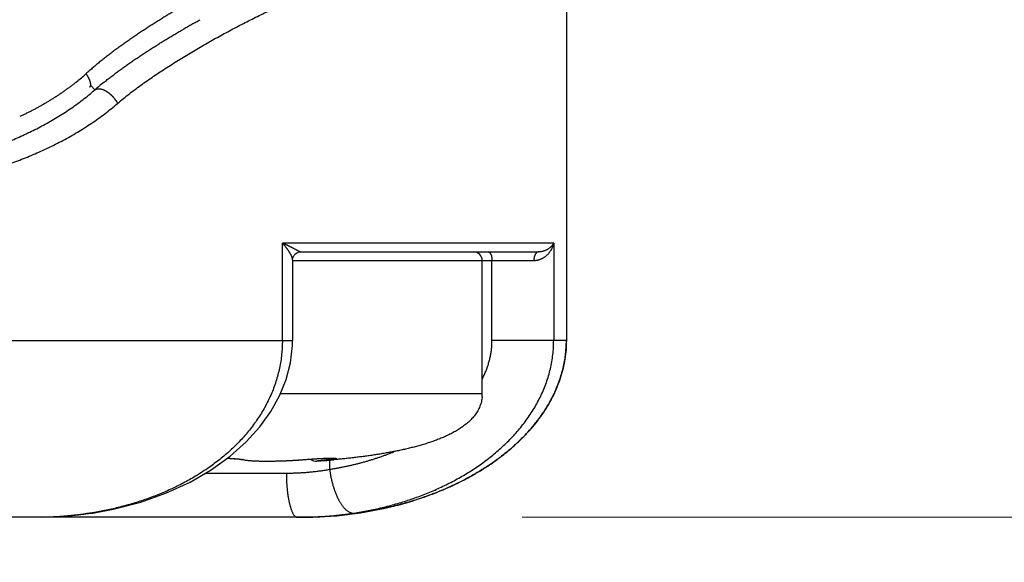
# Model space of a CAD drawing. Header units: millimetres. Extents: x 0 to 1071, y 0 to 742.
# Tile 117 of 130: x 780 to 791, y 431 to 437. Entities that reach past the tile are written whole.
import ezdxf

# ---------------------------------------------------------------- set-up
doc = ezdxf.new("R2010")
doc.units = ezdxf.units.MM
doc.header["$LTSCALE"] = 0.454724
doc.layers.add('NoLayerName_001', color=7, linetype='Continuous')
doc.layers.add('NoLayerName_007', color=7, linetype='Continuous')
doc.styles.get("Standard").update_dxf_attribs({"font": 'txt', "bigfont": 'extfont2'})
doc.dimstyles.get("Standard").update_dxf_attribs({"dimtxt": 2.5, "dimasz": 2.5, "dimexe": 1, "dimexo": 1, "dimtad": 1, "dimdec": 3, "dimzin": 0, "dimdsep": 46, "dimtxsty": 'Standard', "dimcen": 2.5, "dimadec": 3, "dimazin": 0, "dimtfac": 0.75, "dimtdec": 3, "dimtmove": 0, "dimatfit": 3, "dimfxl": 1, "dimarcsym": 0})

# ---------------------------------------------------------------- blocks, each defined once
blk = doc.blocks.new('_OPEN30')
at = {"color": 0, "linetype": 'ByBlock', "lineweight": -2}
for p, q in [((-1, 0.267949), (0, 0)), ((0, 0), (-1, -0.267949)), ((0, 0), (-1, 0))]:
    blk.add_line(p, q, dxfattribs=at)
blk = doc.blocks.new('*D131')
at = {"layer": 'Defpoints', "color": 0}
for p in [(807.5, 525), (831.25, 525), (783.5, 431.6)]:
    blk.add_point(p, dxfattribs=at)
at = {"layer": 'NoLayerName_001', "color": 0, "linetype": 'Continuous', "lineweight": 13}
for p, q in [((810, 525), (833.75, 525)), ((831.25, 435.35), (831.25, 521.25)), ((786, 431.6), (833.75, 431.6))]:
    blk.add_line(p, q, dxfattribs=at)
at = {"layer": 'NoLayerName_001', "color": 0, "lineweight": 13, "xscale": 3.75, "yscale": 3.75, "zscale": 3.75}
for p, rotation in [((831.25, 525), 90), ((831.25, 431.6), 270)]:
    blk.add_blockref('_OPEN30', p, dxfattribs=dict(at, rotation=rotation))
at = {"layer": 'NoLayerName_001', "color": 0, "lineweight": 13, "insert": (823.566, 478.3), "char_height": 8.75, "attachment_point": 5, "rotation": 90}
blk.add_mtext('\\W0.8000;９４', dxfattribs=at)
blk = doc.blocks.new('*D133')
at = {"layer": 'Defpoints', "color": 0}
for p in [(762.5, 462.148), (772.5, 426.25), (762.5, 412.5)]:
    blk.add_point(p, dxfattribs=at)
at = {"layer": 'NoLayerName_001', "color": 0, "linetype": 'Continuous', "lineweight": 13}
for p, q in [((762.5, 459.648), (762.5, 410)), ((772.5, 423.75), (772.5, 410)), ((758.75, 412.5), (755, 412.5)), ((772.5, 412.5), (762.5, 412.5)), ((772.5, 412.5), (793.302, 412.5)), ((776.25, 412.5), (780, 412.5))]:
    blk.add_line(p, q, dxfattribs=at)
at = {"layer": 'NoLayerName_001', "color": 0, "lineweight": 13, "xscale": 3.75, "yscale": 3.75, "zscale": 3.75}
blk.add_blockref('_OPEN30', (762.5, 412.5), dxfattribs=at)
at = {"layer": 'NoLayerName_001', "color": 0, "lineweight": 13, "xscale": 3.75, "yscale": 3.75, "zscale": 3.75, "rotation": 180}
blk.add_blockref('_OPEN30', (772.5, 412.5), dxfattribs=at)
at = {"layer": 'NoLayerName_001', "color": 0, "lineweight": 13, "insert": (786.651, 419.467), "char_height": 8.75, "attachment_point": 5}
blk.add_mtext('\\W0.8000;10', dxfattribs=at)

msp = doc.modelspace()

# ---------------------------------------------------------------- linework, layer by layer
at = {"layer": 'NoLayerName_001', "color": 60, "linetype": 'Continuous', "lineweight": 25}
for p, q in [((786.5, 454.850001), (786.5, 433.600001)), ((781.132782, 436.476956), (781.17231, 436.430517)), ((783.291949, 433.600001), (783.291949, 434.700001)), ((786.356979, 434.700001), (783.291949, 434.700001)), ((783.498186, 434.600001), (786.185979, 434.600001)), ((786.356979, 434.700001), (786.356979, 433.600001)), ((783.406523, 434.511968), (783.406523, 433.6)), ((786.131997, 434.500001), (783.406523, 434.500001)), ((785.55, 433.000001), (785.55, 434.500001)), ((785.659651, 433.600001), (785.659651, 434.500001)), ((761.593477, 433.600001), (783.406523, 433.6)), ((786.5, 433.600001), (785.659651, 433.600001)), ((783.271259, 433.000001), (785.55, 433.000001)), ((783.526447, 432.251791), (783.563315, 432.254588)), ((783.563315, 432.254588), (783.612444, 432.258088)), ((783.612444, 432.258088), (783.659293, 432.261169)), ((783.659293, 432.261169), (783.702945, 432.263778)), ((783.702945, 432.263778), (783.729905, 432.265239)), ((783.729905, 432.265239), (783.754947, 432.266472)), ((783.754947, 432.266472), (783.777936, 432.267473)), ((783.777936, 432.267473), (783.798773, 432.268244)), ((782.825152, 432.254133), (782.856292, 432.248327)), ((783.525325, 432.251902), (783.526447, 432.251791)), ((783.825346, 432.247004), (783.825346, 432.142797)), ((783.858046, 432.249605), (783.872482, 432.250892)), ((782.422809, 432.100001), (783.336911, 432.100001)), ((783.5, 431.600001), (761.5, 431.600001)), ((781.148705, 431.648683), (781.126824, 431.648271)), ((781.128482, 431.645599), (781.148748, 431.64869))]:
    msp.add_line(p, q, dxfattribs=at)
for points in [[(783.406523, 434.511829), (783.40742, 434.523377), (783.412408, 434.541745), (783.423238, 434.561517), (783.440347, 434.579519), (783.463381, 434.593105), (783.488612, 434.599491), (783.498234, 434.600001)], [(781.148706, 431.648677), (781.38027, 431.691554), (781.69172, 431.772822), (781.982075, 431.876173), (782.248507, 431.998919), (782.488455, 432.13807), (782.700615, 432.29063), (782.882423, 432.45208), (783.03592, 432.621015), (783.161324, 432.794843), (783.26064, 432.973582), (783.334444, 433.157195), (783.38302, 433.346052), (783.405259, 433.543035), (783.406445, 433.6)], [(782.66797, 432.267155), (782.674548, 432.266933), (782.701139, 432.265767), (782.726008, 432.264406), (782.748821, 432.262881), (782.769229, 432.261239), (782.787004, 432.259525), (782.801825, 432.257815), (782.813601, 432.256179), (782.821876, 432.254782), (782.825637, 432.25402)], [(783.798773, 432.268244), (783.817344, 432.268793), (783.825745, 432.268984), (783.833545, 432.269122), (783.84073, 432.269207), (783.847305, 432.269244), (783.853211, 432.269235), (783.858419, 432.269183)], [(783.858419, 432.269183), (783.862868, 432.269096), (783.866525, 432.26898), (783.869317, 432.268854), (783.870741, 432.268768)], [(782.856292, 432.248327), (782.90323, 432.242762), (782.954287, 432.239095), (783.009522, 432.236779), (783.068588, 432.235582), (783.130683, 432.23538), (783.195383, 432.236096), (783.262263, 432.237696), (783.331039, 432.240176), (783.401464, 432.243568), (783.473589, 432.247955), (783.526448, 432.251791)], [(780.571821, 431.6001), (780.708036, 431.60377), (780.846351, 431.612653), (780.98657, 431.626631), (781.128482, 431.645599)]]:
    msp.add_lwpolyline(points, dxfattribs=at)
for centre, radius, start, end in [((779.448534, 438.406932), 2.41983, 308.8283118, 312.2214223), ((783.391429, 433.880486), 3.380412, 128.8047176, 131.0308316), ((785.45, 434.500001), 0.1, 0, 90), ((785.128034, 432.999829), 0.421966, 355.1192676, 0.0233695), ((785.135295, 432.999521), 0.414705, 355.076307, 0.0663301), ((783.675, 432.335341), 0.1, 230.9267706, 274.0771391), ((783.65415, 433.706708), 1.464841, 276.7120458, 277.6791082), ((782.84556, 432.340986), 0.089205, 257.0971603, 261.0398175), ((782.84549, 432.340429), 0.088644, 261.0280937, 272.9389826), ((782.804547, 432.050831), 0.206152, 77.2526164, 78.7224359), ((782.957972, 442.436764), 10.226845, 274.0603792, 275.0491869), ((782.930832, 442.785038), 10.576167, 274.0734396, 274.8540669), ((782.995841, 441.997875), 9.786326, 274.8647947, 275.0544813), ((780.528863, 435.412652), 3.811584, 279.0258441, 279.3494959), ((783.461864, 435.942021), 4.342018, 269.9993935, 271.4157439)]:
    msp.add_arc(centre, radius, start, end, dxfattribs=at)
for points, knots in [([(781.429691, 436.278415), (781.4524, 436.297394), (781.497459, 436.335798), (781.567238, 436.390752), (781.638006, 436.44442), (781.70976, 436.496762), (781.782264, 436.548036), (781.855472, 436.598281), (781.929307, 436.647595), (782.003701, 436.696065), (782.078624, 436.743721), (782.154047, 436.790592), (782.229939, 436.836708), (782.306269, 436.882099), (782.38301, 436.926793), (782.46013, 436.970825), (782.537607, 437.014215), (782.61543, 437.056974), (782.693587, 437.099113), (782.772068, 437.140643), (782.850861, 437.181576), (782.929954, 437.221924), (783.009338, 437.261696), (783.08901, 437.300887), (783.16897, 437.339491), (783.249216, 437.377502), (783.329744, 437.414916), (783.410553, 437.451727), (783.491642, 437.487928), (783.573007, 437.523511), (783.654646, 437.558466), (783.736558, 437.592783), (783.81874, 437.626453), (783.901188, 437.659467), (783.983902, 437.691814), (784.066878, 437.723487), (784.150114, 437.754473), (784.233606, 437.784772), (784.31736, 437.814342), (784.401335, 437.843286), (784.457561, 437.861859), (784.485644, 437.871236)], [0, 0, 0, 0, 0.088785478, 0.177590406, 0.266412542, 0.355228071, 0.444023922, 0.532810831, 0.621596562, 0.710384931, 0.799177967, 0.887976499, 0.976780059, 1.065586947, 1.154394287, 1.243198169, 1.331996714, 1.420791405, 1.509583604, 1.598374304, 1.687164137, 1.775953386, 1.864742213, 1.953531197, 2.042321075, 2.131112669, 2.219906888, 2.308704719, 2.397506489, 2.486311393, 2.575118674, 2.663927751, 2.752738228, 2.84154989, 2.930362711, 3.019176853, 3.107992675, 3.196810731, 3.285631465, 3.374453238, 3.463273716, 3.463273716, 3.463273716, 3.463273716]), ([(782.37382, 437.493797), (782.3585, 437.485417), (782.327827, 437.468715), (782.282009, 437.443313), (782.236308, 437.417696), (782.190751, 437.391825), (782.145336, 437.365704), (782.100069, 437.339326), (782.054954, 437.312689), (782.009996, 437.285787), (781.965199, 437.258617), (781.920566, 437.231178), (781.876102, 437.203468), (781.83181, 437.175484), (781.787693, 437.147225), (781.743756, 437.118689), (781.700002, 437.089873), (781.656434, 437.060778), (781.613063, 437.03139), (781.569902, 437.001695), (781.526962, 436.971679), (781.484257, 436.941326), (781.441799, 436.910623), (781.3996, 436.879554), (781.357675, 436.848107), (781.316042, 436.816264), (781.27474, 436.783989), (781.233809, 436.75125), (781.193283, 436.71802), (781.153222, 436.684243), (781.11358, 436.649982), (781.087672, 436.626558), (781.074653, 436.614919)], [0, 0, 0, 0, 0.052387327, 0.104776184, 0.15716612, 0.209556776, 0.261947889, 0.314339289, 0.366730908, 0.419122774, 0.471514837, 0.523906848, 0.5762986, 0.628689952, 0.681080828, 0.733471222, 0.785861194, 0.83825085, 0.890640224, 0.943029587, 0.995419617, 1.047811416, 1.100206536, 1.152607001, 1.205015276, 1.257430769, 1.309847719, 1.362261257, 1.414668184, 1.46706712, 1.519458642, 1.571845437, 1.571845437, 1.571845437, 1.571845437]), ([(781.273033, 436.514795), (781.286599, 436.5256), (781.31364, 436.547329), (781.354759, 436.57922), (781.396179, 436.610723), (781.437935, 436.641786), (781.479984, 436.672454), (781.522305, 436.702745), (781.564868, 436.732689), (781.607657, 436.762304), (781.650661, 436.791601), (781.693868, 436.820594), (781.73727, 436.849294), (781.780856, 436.877716), (781.824615, 436.905873), (781.868538, 436.933775), (781.912621, 436.961427), (781.956861, 436.988832), (782.001252, 437.015992), (782.045791, 437.042911), (782.090473, 437.069592), (782.135294, 437.096039), (782.180251, 437.122254), (782.225337, 437.148242), (782.270554, 437.173999), (782.315879, 437.199561), (782.346213, 437.21639), (782.361364, 437.224831)], [0, 0, 0, 0, 0.052031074, 0.104065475, 0.156104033, 0.208146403, 0.260191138, 0.312235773, 0.364276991, 0.416313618, 0.468347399, 0.520379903, 0.572412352, 0.62444564, 0.676480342, 0.728516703, 0.780554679, 0.832594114, 0.88463477, 0.936676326, 0.988718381, 1.040760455, 1.092801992, 1.144842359, 1.19688085, 1.248916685, 1.300949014, 1.300949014, 1.300949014, 1.300949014]), ([(781.115933, 436.462616), (781.117378, 436.464187), (781.120541, 436.467077), (781.123561, 436.472826), (781.125561, 436.479041), (781.126543, 436.485748), (781.126711, 436.492767), (781.126192, 436.499978), (781.125126, 436.507243), (781.123644, 436.514422), (781.121878, 436.521394), (781.119919, 436.528099), (781.117783, 436.534528), (781.115484, 436.540723), (781.113029, 436.546733), (781.110429, 436.552605), (781.107693, 436.558386), (781.104832, 436.564124), (781.101863, 436.569855), (781.098786, 436.575587), (781.095606, 436.581313), (781.092327, 436.587022), (781.088957, 436.592702), (781.085501, 436.598343), (781.081963, 436.603932), (781.07836, 436.609467), (781.075883, 436.613099), (781.074656, 436.614919)], [0, 0, 0, 0, 0.0064018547, 0.0127223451, 0.0191983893, 0.025943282, 0.0329708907, 0.0402257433, 0.0476068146, 0.0549835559, 0.0622064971, 0.0691783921, 0.075934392, 0.0825254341, 0.0890005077, 0.0954064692, 0.1017880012, 0.1081877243, 0.1146412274, 0.1211502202, 0.1277035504, 0.1342900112, 0.1408983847, 0.1475174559, 0.1541360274, 0.1607429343, 0.1673270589, 0.1673270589, 0.1673270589, 0.1673270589]), ([(780.96574, 436.521816), (780.960708, 436.517792), (780.950664, 436.509714), (780.935467, 436.497762), (780.920192, 436.485906), (780.904827, 436.474164), (780.889377, 436.462532), (780.873842, 436.451009), (780.858225, 436.439594), (780.842528, 436.428289), (780.826751, 436.417091), (780.810897, 436.406001), (780.794968, 436.395018), (780.778964, 436.384141), (780.762887, 436.373371), (780.74674, 436.362706), (780.730524, 436.352147), (780.714241, 436.341693), (780.697891, 436.331342), (780.681477, 436.321096), (780.665001, 436.310953), (780.648464, 436.300913), (780.631867, 436.290975), (780.615212, 436.281139), (780.598499, 436.271403), (780.581729, 436.261767), (780.564903, 436.252231), (780.548023, 436.242793), (780.531089, 436.233453), (780.514103, 436.22421), (780.497065, 436.215064), (780.479976, 436.206013), (780.462838, 436.197057), (780.445651, 436.188195), (780.428417, 436.179426), (780.411136, 436.170749), (780.393809, 436.162165), (780.376438, 436.153671), (780.359022, 436.145271), (780.341569, 436.136949), (780.329893, 436.131487), (780.32406, 436.128745)], [0, 0, 0, 0, 0.0193320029, 0.0386658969, 0.0580017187, 0.0773394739, 0.096679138, 0.1160206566, 0.1353639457, 0.1547088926, 0.174055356, 0.1934031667, 0.212752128, 0.232102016, 0.2514525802, 0.270803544, 0.2901546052, 0.3095054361, 0.3288556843, 0.3482049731, 0.3675529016, 0.3868990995, 0.4062436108, 0.42558667, 0.444928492, 0.4642692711, 0.4836091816, 0.502948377, 0.5222869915, 0.5416251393, 0.5609629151, 0.5803003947, 0.5996376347, 0.618974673, 0.6383115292, 0.6576482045, 0.6769846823, 0.6963209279, 0.7156568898, 0.7349925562, 0.7543280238, 0.7543280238, 0.7543280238, 0.7543280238]), ([(779.615466, 435.650631), (779.64354, 435.658691), (779.699779, 435.674534), (779.783658, 435.699989), (779.867214, 435.72655), (779.950345, 435.754465), (780.033013, 435.783756), (780.115164, 435.814506), (780.196748, 435.846781), (780.277712, 435.880653), (780.358007, 435.916191), (780.437577, 435.953463), (780.516353, 435.992531), (780.594248, 436.033434), (780.671156, 436.076202), (780.746967, 436.120863), (780.821571, 436.167443), (780.894853, 436.215978), (780.966722, 436.266472), (781.036993, 436.319042), (781.105839, 436.373383), (781.150017, 436.411647), (781.172311, 436.430516)], [0, 0, 0, 0, 0.087624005, 0.175279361, 0.262955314, 0.350644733, 0.438344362, 0.526055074, 0.613782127, 0.701535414, 0.789329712, 0.877184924, 0.965117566, 1.053102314, 1.141103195, 1.229089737, 1.317037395, 1.40492798, 1.492750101, 1.580499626, 1.668180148, 1.75580345, 1.75580345, 1.75580345, 1.75580345]), ([(781.172307, 436.430521), (781.174558, 436.432068), (781.178923, 436.435417), (781.186408, 436.438966), (781.19421, 436.441688), (781.202283, 436.443449), (781.210469, 436.444355), (781.218694, 436.444493), (781.226897, 436.443966), (781.235035, 436.442866), (781.24308, 436.44125), (781.251019, 436.439176), (781.25884, 436.436698), (781.266539, 436.433873), (781.274112, 436.430738), (781.281556, 436.427315), (781.288873, 436.423627), (781.296063, 436.419699), (781.303129, 436.415552), (781.310072, 436.411204), (781.316891, 436.406662), (781.323585, 436.401933), (781.330155, 436.397025), (781.3366, 436.391946), (781.34292, 436.386704), (781.349114, 436.381306), (781.355183, 436.375761), (781.361127, 436.370075), (781.366945, 436.364256), (781.372637, 436.358313), (781.378204, 436.352253), (781.38364, 436.346078), (781.388942, 436.33979), (781.394103, 436.333392), (781.399118, 436.326884), (781.403982, 436.320269), (781.408693, 436.31355), (781.413236, 436.306723), (781.417635, 436.299808), (781.420402, 436.295098), (781.421805, 436.292757)], [0, 0, 0, 0, 0.0081950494, 0.0164423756, 0.0247145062, 0.0329545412, 0.0411690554, 0.0493849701, 0.0576018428, 0.065805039, 0.0740028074, 0.0822037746, 0.0904076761, 0.0986070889, 0.1067997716, 0.114990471, 0.1231818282, 0.1313741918, 0.1395659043, 0.1477565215, 0.1559482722, 0.1641430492, 0.1723422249, 0.1805466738, 0.1887567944, 0.1969725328, 0.205193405, 0.21341852, 0.221646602, 0.2298760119, 0.2381048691, 0.2463317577, 0.2545556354, 0.2627756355, 0.2709910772, 0.2792014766, 0.2874065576, 0.2956062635, 0.3038007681, 0.3119904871, 0.3119904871, 0.3119904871, 0.3119904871]), ([(779.771223, 435.45751), (779.801089, 435.465956), (779.860918, 435.482549), (779.950157, 435.50925), (780.039054, 435.537133), (780.127504, 435.56646), (780.215468, 435.597252), (780.302889, 435.629595), (780.389714, 435.663558), (780.475889, 435.699214), (780.561361, 435.736634), (780.646075, 435.775891), (780.729955, 435.817046), (780.812913, 435.860138), (780.89484, 435.905196), (780.975623, 435.95225), (781.055151, 436.001326), (781.133306, 436.052458), (781.209996, 436.105649), (781.285029, 436.161021), (781.358588, 436.218253), (781.405849, 436.258545), (781.429691, 436.278415)], [0, 0, 0, 0, 0.093112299, 0.186257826, 0.279425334, 0.372607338, 0.465800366, 0.559005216, 0.652227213, 0.745476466, 0.838768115, 0.932122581, 1.025555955, 1.119041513, 1.21254297, 1.306029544, 1.399476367, 1.492864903, 1.586183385, 1.679427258, 1.772599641, 1.865711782, 1.865711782, 1.865711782, 1.865711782]), ([(781.421805, 436.292757), (781.42315, 436.290382), (781.425898, 436.285668), (781.428407, 436.280822), (781.429691, 436.278415)], [0, 0, 0, 0, 0.00818560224, 0.01636802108, 0.01636802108, 0.01636802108, 0.01636802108]), ([(783.406523, 434.511814), (783.406375, 434.513934), (783.406265, 434.518203), (783.404978, 434.524486), (783.403392, 434.53068), (783.401495, 434.536783), (783.399362, 434.542795), (783.397037, 434.548732), (783.394556, 434.554607), (783.391927, 434.560419), (783.389161, 434.566172), (783.386271, 434.571867), (783.383268, 434.577508), (783.380164, 434.583096), (783.376971, 434.588633), (783.3737, 434.594123), (783.370359, 434.599568), (783.366952, 434.604968), (783.36348, 434.610324), (783.359944, 434.615637), (783.356348, 434.620907), (783.352693, 434.626136), (783.348981, 434.631324), (783.345214, 434.636473), (783.341394, 434.641582), (783.337524, 434.646654), (783.333605, 434.651689), (783.329637, 434.656687), (783.325623, 434.661648), (783.321563, 434.666571), (783.317459, 434.671458), (783.31331, 434.676308), (783.30912, 434.681121), (783.304888, 434.685897), (783.300615, 434.690636), (783.296308, 434.695343), (783.293399, 434.698445), (783.291949, 434.700001)], [0, 0, 0, 0, 0.0063746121, 0.0127762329, 0.0191787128, 0.0255623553, 0.0319383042, 0.0383127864, 0.0446883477, 0.0510668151, 0.0574491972, 0.0638356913, 0.0702257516, 0.0766181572, 0.0830110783, 0.0894021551, 0.0957898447, 0.1021746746, 0.1085573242, 0.1149383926, 0.1213184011, 0.1276977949, 0.1340769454, 0.1404561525, 0.1468356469, 0.1532155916, 0.159596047, 0.1659769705, 0.1723582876, 0.1787398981, 0.1851216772, 0.1915034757, 0.1978851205, 0.2042664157, 0.2106471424, 0.2170270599, 0.2234059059, 0.2234059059, 0.2234059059, 0.2234059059]), ([(783.498186, 434.600001), (783.496304, 434.600276), (783.492433, 434.600523), (783.487047, 434.602764), (783.481748, 434.605061), (783.476522, 434.607485), (783.471375, 434.609981), (783.466269, 434.612547), (783.461181, 434.615167), (783.456101, 434.617831), (783.444272, 434.624115), (783.430787, 434.631353), (783.417265, 434.638514), (783.410498, 434.642077), (783.405418, 434.64474), (783.400332, 434.647394), (783.39524, 434.650039), (783.390143, 434.652672), (783.385039, 434.655294), (783.379929, 434.657904), (783.374812, 434.660502), (783.369688, 434.663086), (783.364557, 434.665656), (783.359419, 434.668211), (783.354274, 434.670751), (783.349121, 434.673276), (783.343961, 434.675786), (783.338794, 434.67828), (783.333619, 434.680758), (783.328436, 434.683221), (783.323247, 434.685667), (783.318049, 434.688098), (783.312845, 434.690512), (783.307633, 434.69291), (783.302413, 434.695291), (783.297186, 434.697657), (783.293694, 434.699218), (783.291949, 434.700001)], [0, 0, 0, 0, 0.0057054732, 0.0115176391, 0.0173305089, 0.0230757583, 0.0287859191, 0.034493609, 0.0402182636, 0.0459565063, 0.0517022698, 0.0804015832, 0.0918703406, 0.0976058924, 0.1033421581, 0.1090790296, 0.1148164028, 0.120554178, 0.1262922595, 0.1320305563, 0.1377689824, 0.1435074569, 0.149245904, 0.1549842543, 0.1607224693, 0.16646055, 0.1721985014, 0.1779363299, 0.1836740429, 0.189411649, 0.195149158, 0.2008865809, 0.20662393, 0.2123612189, 0.2180984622, 0.223835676, 0.2295728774, 0.2295728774, 0.2295728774, 0.2295728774]), ([(785.619164, 434.600001), (785.620617, 434.59982), (785.623553, 434.599721), (785.627669, 434.598024), (785.631434, 434.595607), (785.634863, 434.592459), (785.637985, 434.588766), (785.640817, 434.584648), (785.643371, 434.580239), (785.645656, 434.575674), (785.647682, 434.57108), (785.649474, 434.566545), (785.651035, 434.562097), (785.652387, 434.557719), (785.653556, 434.553389), (785.654566, 434.549083), (785.655444, 434.544777), (785.656214, 434.540447), (785.656904, 434.536077), (785.657525, 434.531657), (785.658073, 434.527192), (785.658546, 434.522692), (785.658941, 434.518166), (785.659254, 434.513624), (785.659478, 434.509078), (785.659627, 434.504536), (785.659635, 434.50151), (785.659651, 434.500001)], [0, 0, 0, 0, 0.0043921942, 0.008716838, 0.0131500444, 0.0177789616, 0.0226183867, 0.0276326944, 0.0327533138, 0.037890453, 0.0429405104, 0.0478121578, 0.0525132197, 0.0570815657, 0.0615537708, 0.0659648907, 0.0703483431, 0.0747359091, 0.0791571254, 0.0836224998, 0.0881237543, 0.0926518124, 0.0971976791, 0.1017524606, 0.1063073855, 0.1108538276, 0.1153833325, 0.1153833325, 0.1153833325, 0.1153833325]), ([(786.185979, 434.600001), (786.184618, 434.599895), (786.181867, 434.599829), (786.177828, 434.59885), (786.173902, 434.597441), (786.17014, 434.595573), (786.166586, 434.593345), (786.163278, 434.590807), (786.16023, 434.588011), (786.157425, 434.585), (786.154842, 434.581807), (786.152457, 434.578468), (786.150243, 434.575016), (786.148188, 434.571468), (786.146287, 434.567835), (786.14453, 434.564127), (786.142911, 434.560353), (786.14142, 434.556523), (786.14005, 434.552648), (786.138796, 434.548732), (786.137657, 434.544779), (786.136631, 434.540794), (786.135714, 434.53678), (786.134904, 434.532742), (786.134199, 434.528682), (786.133596, 434.524605), (786.133092, 434.520516), (786.132686, 434.516416), (786.132374, 434.512312), (786.132157, 434.508206), (786.132019, 434.504102), (786.132011, 434.501367), (786.131997, 434.500001)], [0, 0, 0, 0, 0.0040957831, 0.0082244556, 0.0123955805, 0.0165962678, 0.0207971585, 0.0249607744, 0.0290856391, 0.0331928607, 0.0372950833, 0.0413967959, 0.045496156, 0.0495937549, 0.0536928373, 0.0577952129, 0.0619012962, 0.0660102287, 0.0701202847, 0.0742313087, 0.0783439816, 0.0824586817, 0.0865754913, 0.0906942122, 0.0948143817, 0.098935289, 0.1030559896, 0.107175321, 0.1112919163, 0.1154042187, 0.1195104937, 0.1236088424, 0.1236088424, 0.1236088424, 0.1236088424]), ([(786.356979, 434.700001), (786.355355, 434.697041), (786.352262, 434.691029), (786.346683, 434.682537), (786.34061, 434.674363), (786.333985, 434.666555), (786.326885, 434.659095), (786.319333, 434.652), (786.311368, 434.645285), (786.303023, 434.638966), (786.294334, 434.633059), (786.285336, 434.62758), (786.276063, 434.622545), (786.26655, 434.617971), (786.256832, 434.613873), (786.246945, 434.610268), (786.236922, 434.607172), (786.2268, 434.604602), (786.216612, 434.602569), (786.206393, 434.601114), (786.19618, 434.600158), (786.189369, 434.600101), (786.185979, 434.600001)], [0, 0, 0, 0, 0.0101276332, 0.0202640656, 0.030437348, 0.0406666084, 0.0509610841, 0.0613191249, 0.0717351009, 0.0822010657, 0.0927072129, 0.1032423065, 0.1137940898, 0.124349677, 0.1348959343, 0.1454198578, 0.1559089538, 0.1663516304, 0.1767376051, 0.1870583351, 0.1973074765, 0.2074813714, 0.2074813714, 0.2074813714, 0.2074813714]), ([(786.356979, 434.700001), (786.356127, 434.696356), (786.35454, 434.689031), (786.351449, 434.678211), (786.347944, 434.667504), (786.343957, 434.656948), (786.339519, 434.646555), (786.334635, 434.636346), (786.329315, 434.62634), (786.32357, 434.616556), (786.317409, 434.607012), (786.310843, 434.597729), (786.303885, 434.588727), (786.296549, 434.580028), (786.288851, 434.571653), (786.280805, 434.563627), (786.272427, 434.55597), (786.26373, 434.548706), (786.254734, 434.541852), (786.245441, 434.535452), (786.235908, 434.52945), (786.229293, 434.525918), (786.226022, 434.524095)], [0, 0, 0, 0, 0.0112298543, 0.0224761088, 0.0337395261, 0.0450202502, 0.0563179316, 0.0676318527, 0.0789610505, 0.0903044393, 0.1016609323, 0.113029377, 0.1244057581, 0.1357837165, 0.1471571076, 0.158520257, 0.169868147, 0.1811966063, 0.1925025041, 0.2037839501, 0.2150404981, 0.2262733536, 0.2262733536, 0.2262733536, 0.2262733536]), ([(786.226022, 434.524095), (786.224574, 434.523355), (786.221692, 434.521851), (786.217298, 434.519732), (786.212863, 434.517699), (786.208378, 434.515766), (786.203843, 434.513934), (786.19926, 434.512206), (786.194631, 434.510582), (786.18996, 434.509065), (786.185251, 434.507657), (786.180507, 434.50636), (786.175732, 434.505176), (786.17093, 434.504108), (786.166105, 434.503158), (786.161261, 434.502327), (786.156401, 434.501618), (786.15153, 434.501034), (786.14665, 434.500574), (786.141765, 434.500248), (786.136881, 434.500035), (786.133624, 434.500023), (786.131997, 434.500001)], [0, 0, 0, 0, 0.00487676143, 0.00975299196, 0.01463111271, 0.01951369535, 0.02440345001, 0.02930180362, 0.03420743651, 0.03911873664, 0.04403413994, 0.04895214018, 0.05387129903, 0.05879025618, 0.06370773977, 0.068622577, 0.07353370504, 0.0784401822, 0.08334119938, 0.08823609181, 0.0931243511, 0.09800563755, 0.09800563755, 0.09800563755, 0.09800563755]), ([(783.291884, 433.600001), (783.291186, 433.573818), (783.29079, 433.521368), (783.284176, 433.442897), (783.274028, 433.364757), (783.259743, 433.287211), (783.241551, 433.210499), (783.219438, 433.134858), (783.193541, 433.060471), (783.16402, 432.987472), (783.131027, 432.915991), (783.094713, 432.846154), (783.055219, 432.778085), (783.012707, 432.711874), (782.967359, 432.647578), (782.919349, 432.585245), (782.868848, 432.524924), (782.816022, 432.466656), (782.761024, 432.410464), (782.703998, 432.356345), (782.645081, 432.304285), (782.584408, 432.254271), (782.522109, 432.206285), (782.458298, 432.160309), (782.393069, 432.116325), (782.326515, 432.074311), (782.258725, 432.034244), (782.189788, 431.9961), (782.119796, 431.959857), (782.048837, 431.925493), (781.977002, 431.892982), (781.904381, 431.862304), (781.831055, 431.833431), (781.757089, 431.806342), (781.682536, 431.781019), (781.60744, 431.757446), (781.531854, 431.735581), (781.455809, 431.715474), (781.379407, 431.696844), (781.328118, 431.686036), (781.302523, 431.680432)], [0, 0, 0, 0, 0.078576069, 0.157278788, 0.236067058, 0.314895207, 0.393715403, 0.472485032, 0.551210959, 0.629917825, 0.70861664, 0.787305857, 0.865974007, 0.944625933, 1.023279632, 1.101939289, 1.180595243, 1.25922599, 1.337828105, 1.416424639, 1.495029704, 1.573646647, 1.652269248, 1.730899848, 1.809555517, 1.888248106, 1.966983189, 2.045760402, 2.124573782, 2.203412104, 2.282259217, 2.361094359, 2.439894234, 2.518654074, 2.597381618, 2.676082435, 2.754759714, 2.833414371, 2.912045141, 2.990648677, 2.990648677, 2.990648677, 2.990648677]), ([(785.550771, 433.165152), (785.554106, 433.171899), (785.560878, 433.185349), (785.570442, 433.205818), (785.579639, 433.226465), (785.588392, 433.247313), (785.596704, 433.268348), (785.604557, 433.289564), (785.611937, 433.310954), (785.618831, 433.33251), (785.625224, 433.354225), (785.631102, 433.376091), (785.636452, 433.3981), (785.641267, 433.420236), (785.645541, 433.442484), (785.649267, 433.464827), (785.652439, 433.48725), (785.655049, 433.509737), (785.657096, 433.53227), (785.65855, 433.554836), (785.659496, 433.577415), (785.659551, 433.592475), (785.659651, 433.600001)], [0, 0, 0, 0, 0.0225784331, 0.0451704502, 0.0677729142, 0.0903832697, 0.1129995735, 0.135620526, 0.158245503, 0.1808745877, 0.2035086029, 0.2261491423, 0.2487972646, 0.2714499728, 0.2941035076, 0.3167543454, 0.3393992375, 0.362035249, 0.3846597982, 0.4072706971, 0.4298661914, 0.4524450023, 0.4524450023, 0.4524450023, 0.4524450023]), ([(786.347352, 433.438597), (786.349729, 433.465477), (786.35605, 433.519093), (786.356091, 433.573079), (786.356895, 433.600001)], [0, 0, 0, 0, 0.0809547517, 0.1617544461, 0.1617544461, 0.1617544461, 0.1617544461]), ([(784.101216, 431.648264), (784.127774, 431.652632), (784.180969, 431.66098), (784.260377, 431.675851), (784.339531, 431.692159), (784.418344, 431.710175), (784.496782, 431.729854), (784.574798, 431.751234), (784.652348, 431.774331), (784.729385, 431.799167), (784.805866, 431.825763), (784.881741, 431.854138), (784.956951, 431.88431), (785.031416, 431.916309), (785.105053, 431.95016), (785.177775, 431.985886), (785.249496, 432.023514), (785.32013, 432.063067), (785.389592, 432.10457), (785.457796, 432.148048), (785.524655, 432.193526), (785.59008, 432.241022), (785.653962, 432.290561), (785.716172, 432.342173), (785.776576, 432.395881), (785.835036, 432.451709), (785.891411, 432.509672), (785.94554, 432.569769), (785.997239, 432.631982), (786.046317, 432.696286), (786.09258, 432.762653), (786.135826, 432.831049), (786.175852, 432.901405), (786.212447, 432.973624), (786.245394, 433.047593), (786.274459, 433.1232), (786.299461, 433.200313), (786.319996, 433.278769), (786.336707, 433.358193), (786.343437, 433.411861), (786.347352, 433.438597)], [0, 0, 0, 0, 0.080743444, 0.161525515, 0.242339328, 0.323179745, 0.40404347, 0.484929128, 0.565837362, 0.646770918, 0.727734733, 0.808735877, 0.889771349, 0.970819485, 1.051860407, 1.132878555, 1.213862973, 1.294807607, 1.375711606, 1.456579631, 1.537422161, 1.618255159, 1.699083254, 1.779899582, 1.860706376, 1.94151676, 2.022354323, 2.103220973, 2.184092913, 2.26495937, 2.345826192, 2.426716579, 2.50763858, 2.588569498, 2.669502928, 2.750454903, 2.831465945, 2.912558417, 2.993670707, 3.074734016, 3.074734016, 3.074734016, 3.074734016]), ([(785.54847, 432.963927), (785.547337, 432.954709), (785.545555, 432.936196), (785.53998, 432.908844), (785.532686, 432.881925), (785.523415, 432.855612), (785.512321, 432.830008), (785.499488, 432.805207), (785.485065, 432.781277), (785.469186, 432.758289), (785.45197, 432.736306), (785.433559, 432.715338), (785.414109, 432.695342), (785.393759, 432.676271), (785.372642, 432.658063), (785.350848, 432.640683), (785.328448, 432.624098), (785.305514, 432.608266), (785.282108, 432.593145), (785.258284, 432.578698), (785.234087, 432.564886), (785.209563, 432.551668), (785.184751, 432.539001), (785.159682, 432.526858), (785.134381, 432.515205), (785.108874, 432.504012), (785.083184, 432.493247), (785.057326, 432.48289), (785.031311, 432.472924), (785.005154, 432.463331), (784.978866, 432.454092), (784.952459, 432.445189), (784.925946, 432.436604), (784.899339, 432.428319), (784.872649, 432.420314), (784.845886, 432.412575), (784.819052, 432.405095), (784.792154, 432.397862), (784.765192, 432.390874), (784.738179, 432.384089), (784.720118, 432.379779), (784.711095, 432.377597)], [0, 0, 0, 0, 0.027862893, 0.055745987, 0.083617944, 0.111482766, 0.139361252, 0.167266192, 0.195194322, 0.223126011, 0.251031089, 0.278914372, 0.306797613, 0.334682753, 0.362557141, 0.390423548, 0.418289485, 0.446154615, 0.474014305, 0.501872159, 0.529731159, 0.557589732, 0.585444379, 0.613297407, 0.641150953, 0.669004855, 0.696857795, 0.724711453, 0.752567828, 0.780427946, 0.808291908, 0.836158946, 0.864027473, 0.891895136, 0.919758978, 0.947618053, 0.975473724, 1.003327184, 1.031179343, 1.059030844, 1.086882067, 1.086882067, 1.086882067, 1.086882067]), ([(784.711095, 432.377597), (784.702054, 432.375485), (784.683985, 432.371213), (784.656813, 432.365101), (784.629605, 432.359154), (784.602356, 432.353398), (784.57507, 432.347819), (784.547749, 432.342414), (784.520396, 432.337175), (784.493012, 432.332098), (784.465599, 432.327176), (784.43816, 432.322404), (784.410697, 432.317776), (784.383211, 432.313286), (784.355704, 432.308929), (784.328177, 432.304702), (784.300632, 432.300602), (784.273068, 432.296625), (784.245488, 432.292767), (784.217892, 432.289026), (784.19028, 432.285398), (784.162655, 432.281879), (784.135016, 432.278467), (784.107364, 432.275157), (784.079701, 432.271947), (784.052027, 432.268835), (784.024343, 432.265818), (783.996648, 432.262894), (783.968944, 432.260062), (783.941232, 432.257317), (783.913511, 432.254661), (783.885783, 432.252078), (783.867291, 432.250436), (783.858046, 432.249605)], [0, 0, 0, 0, 0.0278510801, 0.0557019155, 0.0835522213, 0.1114020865, 0.1392518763, 0.1671018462, 0.1949521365, 0.2228027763, 0.2506536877, 0.2785046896, 0.3063555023, 0.3342057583, 0.3620553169, 0.3899043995, 0.4177532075, 0.4456018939, 0.4734505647, 0.5012992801, 0.5291480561, 0.5569968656, 0.5848456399, 0.6126942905, 0.6405428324, 0.6683913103, 0.6962397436, 0.7240881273, 0.7519364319, 0.7797846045, 0.8076325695, 0.8354802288, 0.8633274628, 0.8633274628, 0.8633274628, 0.8633274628]), ([(782.668986, 432.267833), (782.671001, 432.26776), (782.67503, 432.267616), (782.681074, 432.267382), (782.687117, 432.267136), (782.69316, 432.266877), (782.699202, 432.266605), (782.705244, 432.26632), (782.711285, 432.266022), (782.717326, 432.265709), (782.723367, 432.265381), (782.729406, 432.265036), (782.735444, 432.264674), (782.741481, 432.264293), (782.747517, 432.263892), (782.753551, 432.26347), (782.759584, 432.263026), (782.765614, 432.262559), (782.771643, 432.262069), (782.777669, 432.261552), (782.783693, 432.261013), (782.787707, 432.260626), (782.789714, 432.260436)], [0, 0, 0, 0, 0.0060481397, 0.0120962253, 0.0181443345, 0.0241925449, 0.0302409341, 0.0362895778, 0.0423384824, 0.0483875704, 0.0544367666, 0.0604860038, 0.0665352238, 0.0725843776, 0.0786334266, 0.0846823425, 0.0907311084, 0.096779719, 0.1028281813, 0.1088765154, 0.1149247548, 0.1209729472, 0.1209729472, 0.1209729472, 0.1209729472]), ([(782.789714, 432.260436), (782.790637, 432.260346), (782.792484, 432.260166), (782.795253, 432.259886), (782.798022, 432.2596), (782.800789, 432.259306), (782.803556, 432.259004), (782.806322, 432.258693), (782.809086, 432.258373), (782.81185, 432.258043), (782.814613, 432.257703), (782.817374, 432.257352), (782.820134, 432.256991), (782.822893, 432.256618), (782.82565, 432.256232), (782.828405, 432.255832), (782.831158, 432.255415), (782.833907, 432.254979), (782.836653, 432.254522), (782.839394, 432.254042), (782.842132, 432.25354), (782.843952, 432.25318), (782.844863, 432.253003)], [0, 0, 0, 0, 0.00278312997, 0.00556625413, 0.00834937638, 0.01113250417, 0.01391564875, 0.01669882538, 0.01948205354, 0.02226535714, 0.02504876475, 0.02783230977, 0.03061603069, 0.03339995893, 0.03618400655, 0.03896803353, 0.04175193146, 0.04453562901, 0.04731909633, 0.05010234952, 0.0528854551, 0.05566853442, 0.05566853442, 0.05566853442, 0.05566853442]), ([(783.525325, 432.251902), (783.533971, 432.252565), (783.551261, 432.253908), (783.577203, 432.255827), (783.60315, 432.257682), (783.629103, 432.259457), (783.650735, 432.260868), (783.668043, 432.261952), (783.681026, 432.262743), (783.694009, 432.263509), (783.706995, 432.264252), (783.719981, 432.264969), (783.732969, 432.265659), (783.745959, 432.266318), (783.75895, 432.266942), (783.771943, 432.267529), (783.784939, 432.268075), (783.797936, 432.268577), (783.810936, 432.269024), (783.823938, 432.269392), (783.836941, 432.269684), (783.845612, 432.269771), (783.849947, 432.269827)], [0, 0, 0, 0, 0.0260129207, 0.0520262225, 0.0780396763, 0.1040530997, 0.1300663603, 0.1430729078, 0.1560793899, 0.1690858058, 0.1820921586, 0.1950984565, 0.2081047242, 0.2211110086, 0.2341173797, 0.2471239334, 0.2601307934, 0.2731380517, 0.2861453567, 0.2991523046, 0.3121587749, 0.3251649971, 0.3251649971, 0.3251649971, 0.3251649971]), ([(783.82536, 432.251902), (783.824543, 432.251867), (783.822907, 432.251772), (783.820446, 432.251784), (783.817984, 432.251887), (783.815524, 432.252096), (783.813072, 432.252404), (783.810632, 432.25281), (783.808208, 432.253313), (783.805805, 432.253909), (783.803427, 432.254598), (783.801079, 432.255378), (783.798764, 432.256246), (783.796484, 432.257198), (783.794241, 432.258232), (783.792037, 432.259343), (783.789873, 432.260529), (783.78775, 432.261786), (783.785671, 432.263109), (783.783638, 432.264499), (783.781645, 432.265943), (783.780362, 432.266962), (783.779716, 432.267464)], [0, 0, 0, 0, 0.00245539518, 0.00491501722, 0.00737880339, 0.0098464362, 0.0123173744, 0.01479088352, 0.01726606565, 0.01974188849, 0.0222172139, 0.02469083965, 0.02716232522, 0.02963232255, 0.03210132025, 0.03456954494, 0.03703697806, 0.03950337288, 0.04196827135, 0.04443102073, 0.0468907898, 0.04934658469, 0.04934658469, 0.04934658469, 0.04934658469]), ([(783.825346, 432.142797), (783.837768, 432.144788), (783.862627, 432.148672), (783.899822, 432.155083), (783.936956, 432.161846), (783.974019, 432.16903), (784.011014, 432.176618), (784.047936, 432.18462), (784.084778, 432.193036), (784.121534, 432.201871), (784.158193, 432.211127), (784.194748, 432.220807), (784.231188, 432.230915), (784.267507, 432.241452), (784.303694, 432.252423), (784.339742, 432.26383), (784.37564, 432.275676), (784.411381, 432.287965), (784.446958, 432.300695), (784.482353, 432.313888), (784.517587, 432.327475), (784.540895, 432.336979), (784.552569, 432.341675)], [0, 0, 0, 0, 0.037741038, 0.0754810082, 0.113224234, 0.1509751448, 0.1887382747, 0.226516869, 0.2643089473, 0.3021113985, 0.3399212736, 0.3777357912, 0.4155523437, 0.4533685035, 0.4911820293, 0.5289908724, 0.5667931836, 0.6045873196, 0.6423718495, 0.6801455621, 0.7179074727, 0.7556568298, 0.7556568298, 0.7556568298, 0.7556568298]), ([(783.90012, 432.264883), (783.899768, 432.264701), (783.899098, 432.264314), (783.898012, 432.263925), (783.896933, 432.263554), (783.895825, 432.263203), (783.894698, 432.262868), (783.893562, 432.262552), (783.892425, 432.262255), (783.891291, 432.261975), (783.890156, 432.261709), (783.889022, 432.261454), (783.887885, 432.261207), (783.886746, 432.260966), (783.885604, 432.26073), (783.88446, 432.2605), (783.883314, 432.260274), (783.882167, 432.260053), (783.88102, 432.259836), (783.879871, 432.259624), (783.878722, 432.259416), (783.877573, 432.259211), (783.876424, 432.259011), (783.875274, 432.258813), (783.874124, 432.258619), (783.872973, 432.258427), (783.871822, 432.258238), (783.870671, 432.258051), (783.869519, 432.257866), (783.868367, 432.257684), (783.86683, 432.257443), (783.864907, 432.257147), (783.8626, 432.2568), (783.86029, 432.25646), (783.85798, 432.256127), (783.855669, 432.255799), (783.853358, 432.255477), (783.851431, 432.255213), (783.850274, 432.255056), (783.849889, 432.255004)], [0, 0, 0, 0, 0.0011907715, 0.00231216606, 0.00345087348, 0.00461689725, 0.00579726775, 0.00697890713, 0.00815323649, 0.00932136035, 0.01048553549, 0.01164792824, 0.01281062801, 0.01397502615, 0.01514096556, 0.01630806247, 0.01747592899, 0.0186441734, 0.0198124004, 0.02098025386, 0.02214768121, 0.02331476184, 0.0244815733, 0.02564819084, 0.0268146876, 0.02798113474, 0.02914760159, 0.0303141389, 0.03148075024, 0.03264743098, 0.03381417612, 0.0361478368, 0.03848168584, 0.04081567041, 0.04314973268, 0.04548381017, 0.04781783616, 0.05015174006, 0.05131862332, 0.05131862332, 0.05131862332, 0.05131862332]), ([(783.849947, 432.269827), (783.850725, 432.269833), (783.85228, 432.269846), (783.854614, 432.269859), (783.856948, 432.269867), (783.859282, 432.269869), (783.861616, 432.269864), (783.863949, 432.269853), (783.865894, 432.269837), (783.86745, 432.26982), (783.868617, 432.269805), (783.869784, 432.269788), (783.87095, 432.269769), (783.872117, 432.269747), (783.873284, 432.269723), (783.87445, 432.269697), (783.875617, 432.269667), (783.876783, 432.269635), (783.877949, 432.269599), (783.879116, 432.269559), (783.880282, 432.269516), (783.881448, 432.269469), (783.882613, 432.269417), (783.883779, 432.26936), (783.884944, 432.269298), (783.886109, 432.26923), (783.887274, 432.269155), (783.888438, 432.269073), (783.889601, 432.268982), (783.890764, 432.268882), (783.891925, 432.268771), (783.893086, 432.268646), (783.894244, 432.268506), (783.895401, 432.268349), (783.896554, 432.268164), (783.897697, 432.267937), (783.898845, 432.267683), (783.899918, 432.267285), (783.901078, 432.266928), (783.901354, 432.265446), (783.900452, 432.26515), (783.90012, 432.264883)], [0, 0, 0, 0, 0.00233374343, 0.00466753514, 0.00700135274, 0.00933517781, 0.01166899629, 0.01400279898, 0.01633658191, 0.01750346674, 0.01867034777, 0.0198372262, 0.02100410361, 0.02217098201, 0.02333786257, 0.0245047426, 0.02567161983, 0.02683849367, 0.02800536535, 0.02917223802, 0.03033911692, 0.03150600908, 0.03267291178, 0.03383981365, 0.03500670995, 0.03617360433, 0.03734050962, 0.03850744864, 0.03967442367, 0.04084138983, 0.04200833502, 0.04317529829, 0.04434237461, 0.04550950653, 0.04667656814, 0.04784406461, 0.04901236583, 0.05017692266, 0.0513439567, 0.0523920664, 0.05366931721, 0.05366931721, 0.05366931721, 0.05366931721]), ([(782.850035, 432.251902), (782.854948, 432.250916), (782.864747, 432.248781), (782.879631, 432.246562), (782.894559, 432.244699), (782.90952, 432.243125), (782.924498, 432.24178), (782.939489, 432.240639), (782.954491, 432.239666), (782.969501, 432.238828), (782.984519, 432.238114), (782.999542, 432.237512), (783.01457, 432.23701), (783.0296, 432.236596), (783.044632, 432.236259), (783.059665, 432.235995), (783.074698, 432.2358), (783.089732, 432.23567), (783.104767, 432.2356), (783.119801, 432.235587), (783.134836, 432.235627), (783.14987, 432.235718), (783.164904, 432.235859), (783.179938, 432.236049), (783.194971, 432.236285), (783.210003, 432.236565), (783.225034, 432.236889), (783.240064, 432.237256), (783.255093, 432.237664), (783.270121, 432.238113), (783.285147, 432.238603), (783.300173, 432.239132), (783.315197, 432.2397), (783.33022, 432.240307), (783.345242, 432.240953), (783.360262, 432.241639), (783.37528, 432.242364), (783.390296, 432.243129), (783.40531, 432.243936), (783.420322, 432.244778), (783.430328, 432.245381), (783.435331, 432.245677)], [0, 0, 0, 0, 0.0150323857, 0.0300743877, 0.0451234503, 0.0601657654, 0.0752017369, 0.0902349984, 0.1052678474, 0.1203014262, 0.1353360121, 0.150371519, 0.1654075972, 0.180443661, 0.1954791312, 0.2105140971, 0.2255487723, 0.2405833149, 0.2556178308, 0.2706523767, 0.2856869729, 0.3007216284, 0.3157563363, 0.3307910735, 0.3458258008, 0.3608604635, 0.3758950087, 0.3909294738, 0.4059639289, 0.4209984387, 0.4360330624, 0.4510678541, 0.4661028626, 0.4811381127, 0.4961735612, 0.5112091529, 0.5262448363, 0.541280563, 0.5563162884, 0.5713519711, 0.5863875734, 0.5863875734, 0.5863875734, 0.5863875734]), ([(783.435331, 432.245677), (783.440333, 432.245987), (783.450338, 432.246597), (783.465342, 432.247574), (783.480343, 432.248588), (783.49534, 432.249647), (783.510335, 432.250745), (783.520328, 432.25152), (783.525325, 432.251902)], [0, 0, 0, 0, 0.0150354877, 0.03007083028, 0.04510600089, 0.06014097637, 0.07517573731, 0.09021026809, 0.09021026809, 0.09021026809, 0.09021026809]), ([(783.82536, 432.251902), (783.815814, 432.25078), (783.795531, 432.248381), (783.766885, 432.245077), (783.741818, 432.242213), (783.719131, 432.239678), (783.703609, 432.237941), (783.692861, 432.23676), (783.689275, 432.236397), (783.685692, 432.236004), (783.683304, 432.23573), (783.68211, 432.235594)], [0, 0, 0, 0, 0.0288350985, 0.0612746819, 0.0865055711, 0.1045274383, 0.1297584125, 0.1333626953, 0.1369666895, 0.1405710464, 0.1441758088, 0.1441758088, 0.1441758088, 0.1441758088]), ([(783.336911, 432.100001), (783.345089, 432.100036), (783.361444, 432.100054), (783.385975, 432.100389), (783.410504, 432.100909), (783.43503, 432.101647), (783.459552, 432.102594), (783.48407, 432.103754), (783.508581, 432.105128), (783.533083, 432.106715), (783.557572, 432.108518), (783.582047, 432.110536), (783.606503, 432.11277), (783.63094, 432.115222), (783.655352, 432.117892), (783.679739, 432.120781), (783.704097, 432.12389), (783.728422, 432.127219), (783.752714, 432.130769), (783.776966, 432.134548), (783.801184, 432.138522), (783.81729, 432.14139), (783.825346, 432.142797)], [0, 0, 0, 0, 0.0245327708, 0.0490653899, 0.0735991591, 0.0981353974, 0.1226754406, 0.1472203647, 0.1717697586, 0.196322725, 0.2208783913, 0.245435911, 0.2699944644, 0.2945532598, 0.3191115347, 0.3436685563, 0.3682236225, 0.3927760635, 0.417325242, 0.441870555, 0.466411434, 0.4909473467, 0.4909473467, 0.4909473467, 0.4909473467]), ([(783.336911, 432.100001), (783.336925, 432.095557), (783.336933, 432.086669), (783.337068, 432.073336), (783.337281, 432.060004), (783.337586, 432.046672), (783.33798, 432.033342), (783.338468, 432.020015), (783.339049, 432.006691), (783.339726, 431.993371), (783.340501, 431.980055), (783.341375, 431.966746), (783.342349, 431.953443), (783.343427, 431.940147), (783.344608, 431.926859), (783.345896, 431.913581), (783.347291, 431.900313), (783.348797, 431.887057), (783.350417, 431.873816), (783.352157, 431.860594), (783.35402, 431.847394), (783.356011, 431.83422), (783.358132, 431.821073), (783.360391, 431.807954), (783.362806, 431.794862), (783.365396, 431.781796), (783.36818, 431.768751), (783.371176, 431.755725), (783.374404, 431.742722), (783.377872, 431.729762), (783.381587, 431.716887), (783.385546, 431.704149), (783.389757, 431.691604), (783.394218, 431.67926), (783.399054, 431.667074), (783.404557, 431.654974), (783.410988, 431.64283), (783.418523, 431.630791), (783.426967, 431.619032), (783.434272, 431.612713), (783.437663, 431.609419)], [0, 0, 0, 0, 0.0133315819, 0.0266645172, 0.0399985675, 0.0533335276, 0.0666692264, 0.0800055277, 0.0933423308, 0.1066795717, 0.1200172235, 0.1333552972, 0.1466938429, 0.1600329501, 0.1733727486, 0.1867134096, 0.2000550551, 0.2133966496, 0.2267363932, 0.2400725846, 0.253403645, 0.2667281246, 0.2800447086, 0.2933540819, 0.3066630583, 0.3199802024, 0.3333147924, 0.3466768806, 0.3600771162, 0.3735066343, 0.3869214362, 0.4002747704, 0.4135209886, 0.4266189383, 0.4396460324, 0.4528413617, 0.4664804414, 0.4808233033, 0.4954747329, 0.5096581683, 0.5096581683, 0.5096581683, 0.5096581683]), ([(783.825346, 432.142797), (783.825942, 432.138375), (783.8271, 432.129523), (783.829042, 432.116272), (783.831107, 432.103036), (783.833318, 432.089821), (783.835672, 432.076627), (783.83817, 432.063458), (783.840814, 432.050317), (783.843604, 432.037205), (783.846542, 432.024125), (783.849628, 432.011081), (783.852865, 431.998074), (783.856252, 431.985107), (783.859792, 431.972182), (783.863485, 431.959302), (783.867332, 431.94647), (783.871335, 431.933688), (783.875499, 431.92096), (783.87983, 431.908289), (783.884333, 431.895681), (783.889013, 431.883137), (783.893875, 431.870663), (783.898925, 431.858262), (783.904168, 431.84594), (783.909616, 431.833705), (783.915279, 431.821569), (783.921168, 431.80954), (783.927292, 431.797629), (783.933663, 431.785846), (783.94029, 431.774203), (783.947193, 431.76272), (783.954395, 431.751422), (783.961916, 431.740334), (783.969778, 431.72948), (783.977996, 431.718886), (783.986602, 431.708598), (783.995639, 431.698685), (784.005174, 431.689251), (784.015159, 431.680261), (784.022349, 431.674917), (784.025881, 431.67216)], [0, 0, 0, 0, 0.0133873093, 0.0267795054, 0.0401757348, 0.0535751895, 0.0669771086, 0.0803807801, 0.093785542, 0.1071907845, 0.120595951, 0.13400054, 0.1474041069, 0.1608062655, 0.1742066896, 0.1876051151, 0.2010013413, 0.2143952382, 0.2277868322, 0.2411763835, 0.2545643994, 0.2679516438, 0.281339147, 0.2947282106, 0.3081194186, 0.3215114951, 0.334903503, 0.3482952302, 0.3616872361, 0.3750808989, 0.38847755, 0.4018748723, 0.4152709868, 0.4286664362, 0.4420644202, 0.45547067, 0.4688827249, 0.4822912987, 0.4956968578, 0.5091122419, 0.5225539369, 0.5225539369, 0.5225539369, 0.5225539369]), ([(781.126824, 431.648271), (781.117221, 431.646779), (781.098024, 431.643746), (781.069184, 431.639487), (781.040317, 431.635404), (781.011419, 431.63153), (780.98249, 431.62786), (780.953531, 431.624398), (780.924542, 431.621146), (780.895525, 431.618111), (780.866485, 431.615294), (780.837421, 431.612701), (780.808338, 431.610336), (780.779237, 431.608202), (780.75012, 431.606304), (780.720991, 431.604645), (780.691852, 431.60323), (780.662704, 431.602064), (780.633551, 431.601148), (780.604395, 431.600496), (780.575238, 431.600071), (780.555799, 431.600047), (780.54608, 431.600002)], [0, 0, 0, 0, 0.0291528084, 0.0583050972, 0.0874583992, 0.1166142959, 0.1457744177, 0.1749401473, 0.2041109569, 0.2332855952, 0.2624628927, 0.2916417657, 0.320821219, 0.3500003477, 0.3791783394, 0.4083544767, 0.4375281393, 0.4666988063, 0.4958660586, 0.525029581, 0.5541891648, 0.58334471, 0.58334471, 0.58334471, 0.58334471]), ([(781.302523, 431.680432), (781.276826, 431.675374), (781.225544, 431.664724), (781.173863, 431.656221), (781.148079, 431.651702)], [0, 0, 0, 0, 0.0785709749, 0.1571021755, 0.1571021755, 0.1571021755, 0.1571021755]), ([(783.437663, 431.609419), (783.441479, 431.607135), (783.448459, 431.601226), (783.457582, 431.600856), (783.461818, 431.600001)], [0, 0, 0, 0, 0.01334268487, 0.02630541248, 0.02630541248, 0.02630541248, 0.02630541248]), ([(783.569141, 431.601328), (783.578043, 431.601575), (783.595849, 431.60203), (783.62255, 431.602955), (783.649247, 431.604026), (783.675937, 431.605268), (783.702622, 431.606676), (783.729299, 431.608251), (783.755969, 431.609995), (783.782629, 431.611908), (783.809278, 431.613989), (783.835914, 431.616241), (783.862535, 431.618663), (783.889141, 431.621257), (783.915729, 431.624022), (783.942298, 431.62696), (783.968846, 431.63007), (783.995372, 431.633355), (784.021874, 431.636812), (784.04835, 431.640451), (784.074801, 431.644242), (784.092409, 431.646942), (784.101215, 431.648271)], [0, 0, 0, 0, 0.0267169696, 0.0534338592, 0.0801514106, 0.106870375, 0.1335915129, 0.1603154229, 0.1870418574, 0.2137703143, 0.2405003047, 0.2672313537, 0.2939630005, 0.3206947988, 0.3474263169, 0.3741571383, 0.400886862, 0.4276151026, 0.4543414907, 0.4810656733, 0.5077873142, 0.5345060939, 0.5345060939, 0.5345060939, 0.5345060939]), ([(784.025881, 431.67216), (784.029611, 431.669678), (784.036913, 431.66447), (784.048802, 431.658117), (784.061281, 431.652924), (784.074342, 431.64939), (784.087769, 431.647356), (784.09675, 431.648139), (784.101216, 431.648264)], [0, 0, 0, 0, 0.01344100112, 0.02687277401, 0.04034561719, 0.05389655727, 0.06740570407, 0.08081123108, 0.08081123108, 0.08081123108, 0.08081123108])]:
    msp.add_open_spline(points, degree=3, knots=knots, dxfattribs=at)
at = {"layer": 'NoLayerName_007', "color": 60, "linetype": 'Continuous', "lineweight": 25}
for p, q in [((784.174716, 431.65135), (784.435758, 431.699817)), ((784.435758, 431.699817), (784.532356, 431.722148)), ((783.500071, 431.600001), (783.62803, 431.601839)), ((783.62803, 431.601839), (783.905316, 431.618434)), ((783.905316, 431.618434), (784.174716, 431.65135))]:
    msp.add_line(p, q, dxfattribs=at)
for centre, radius, start, end in [((785.168716, 433.600368), 1.331383, 352.5554582, 359.9841906), ((785.119126, 433.607112), 1.381335, 345.867189, 352.06504), ((785.146013, 433.602899), 1.354222, 352.084544, 352.5737493), ((785.08134, 433.61613), 1.42018, 344.1835565, 345.8865998), ((785.042067, 433.627695), 1.461118, 339.1347935, 344.1669457), ((784.944123, 433.667067), 1.566702, 331.6644203, 337.6831508), ((785.000047, 433.643223), 1.505913, 337.7144228, 339.1521764), ((784.885004, 433.697912), 1.633379, 330.4075734, 331.6963539), ((784.829455, 433.730223), 1.697638, 325.8205237, 330.3851359), ((784.701585, 433.818149), 1.852843, 322.6020338, 324.0763517), ((784.747397, 433.785013), 1.796303, 324.0749286, 325.8451671), ((784.582245, 433.913601), 2.005747, 317.7182936, 320.8952213), ((784.655459, 433.853564), 1.911065, 320.9074798, 322.5984182), ((784.421016, 434.065672), 2.227429, 312.1026349, 315.2322608), ((784.495381, 433.992286), 2.122951, 315.2249918, 317.7243484), ((784.324183, 434.171578), 2.370928, 309.8191755, 312.1229111), ((784.16814, 434.368787), 2.622475, 304.6848987, 306.8648209), ((784.243675, 434.268523), 2.496943, 306.8583904, 309.8135569), ((784.09602, 434.473254), 2.749418, 301.7638414, 304.681904), ((783.923727, 434.760118), 3.084066, 297.5143289, 299.8250512), ((783.976508, 434.667026), 2.977053, 299.8348607, 300.4704058), ((784.012261, 434.60671), 2.906979, 300.4658994, 301.7827625), ((783.787103, 435.03357), 3.389799, 293.2258021, 295.5525333), ((783.85239, 434.896696), 3.238151, 295.5549595, 297.5173952), ((783.646844, 435.390836), 3.773772, 287.5342684, 289.0052763), ((783.683904, 435.284331), 3.661005, 288.999704, 291.4762044), ((783.732488, 435.160177), 3.527682, 291.4801662, 293.2300241), ((783.579355, 435.627352), 4.019786, 283.7133294, 284.2867059), ((783.609277, 435.51249), 3.901092, 284.2771436, 287.5220896)]:
    msp.add_arc(centre, radius, start, end, dxfattribs=at)
msp.add_open_spline([(786.5, 433.600001), (786.498616, 433.565114), (786.497856, 433.495093), (786.484584, 433.390522), (786.464166, 433.286507), (786.435371, 433.183369), (786.398645, 433.081382), (786.353977, 432.980832), (786.301485, 432.882001), (786.241243, 432.785186), (786.173426, 432.690656), (786.098288, 432.59863), (786.016067, 432.509348), (785.927005, 432.423044), (785.831341, 432.339956), (785.729316, 432.260321), (785.621171, 432.184379), (785.507166, 432.11238), (785.38765, 432.044471), (785.262979, 431.980809), (785.133509, 431.921554), (784.999601, 431.866863), (784.861611, 431.816899), (784.719899, 431.771817), (784.574828, 431.73179), (784.426793, 431.696928), (784.276216, 431.667268), (784.123519, 431.642886), (783.969126, 431.623776), (783.813458, 431.610225), (783.656948, 431.601421), (783.552329, 431.600923), (783.5, 431.600001)], degree=3, knots=[0, 0, 0, 0, 0.104740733, 0.209849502, 0.315674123, 0.422540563, 0.530753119, 0.64059522, 0.752330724, 0.866204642, 0.982418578, 1.101114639, 1.222396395, 1.34633544, 1.472976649, 1.602343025, 1.734440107, 1.869250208, 2.006699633, 2.146682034, 2.289071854, 2.433728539, 2.580500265, 2.729227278, 2.879744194, 3.031864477, 3.18537476, 3.340051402, 3.4956641, 3.651978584, 3.808759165, 3.965771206, 3.965771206, 3.965771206, 3.965771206], dxfattribs=at)

# ---------------------------------------------------------------- dimensions: what is measured, and where the dimension line sits
at = {"layer": 'NoLayerName_001', "color": 3, "linetype": 'Continuous', "lineweight": 13}
for base, p1, p2, angle, text, picture, middle in [((831.25, 525), (783.5, 431.600001), (807.5, 525), 90, '\\W0.8000;９４', '*D131', (831.25, 478.3)), ((762.5, 412.5), (772.5, 426.250001), (762.5, 462.148388), 180, '\\W0.8000;<>', '*D133', (786.651, 412.5))]:
    dim = msp.add_linear_dim(base=base, p1=p1, p2=p2, angle=angle, text=text, dimstyle='Standard', override={"dimtxt": 8.75, "dimasz": 3.75, "dimexe": 2.5, "dimexo": 2.5, "dimgap": 2.5, "dimzin": 8, "dimblk": 'OPEN30', "dimclrd": 0, "dimclre": 0, "dimclrt": 0, "dimtp": 0, "dimtm": 0, "dimlwd": 13, "dimlwe": 13}, dxfattribs=at)
    dim.commit()
    dim.dimension.update_dxf_attribs({"geometry": picture, "text_midpoint": middle, "dimtype": 160})

doc.saveas('drawing.dxf')
